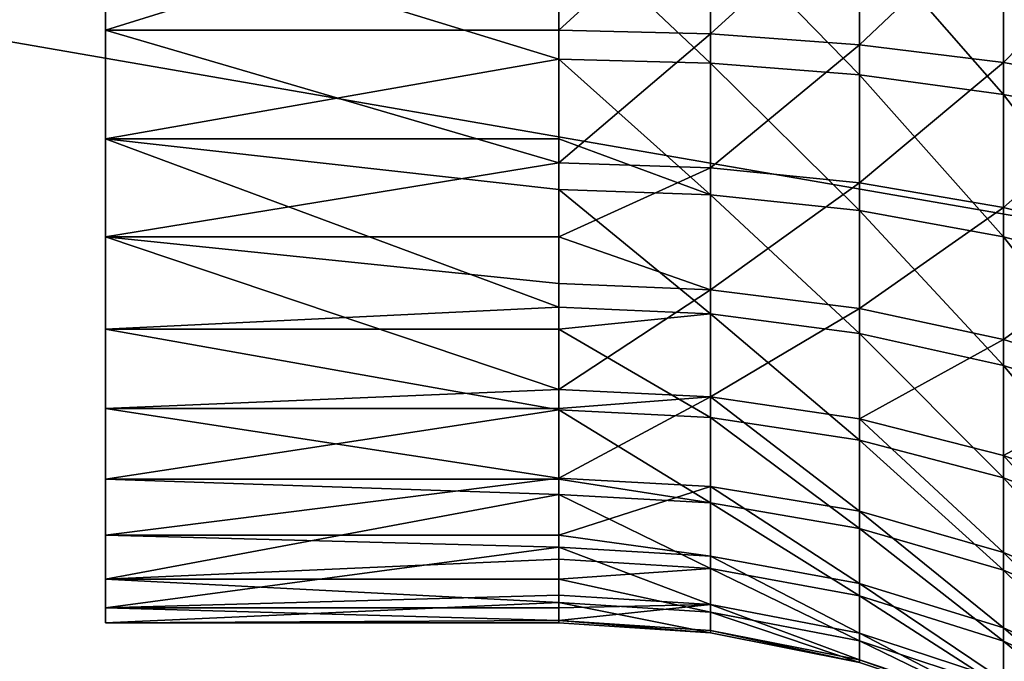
# Model space of a CAD drawing. Extents: x -118 to 117, y 0 to 85.
# Tile 58 of 132: x -44 to -26, y 29 to 41. Entities that reach past the tile are written whole.
import ezdxf

# ---------------------------------------------------------------- set-up
doc = ezdxf.new("R2010")
doc.units = 0
doc.header["$LTSCALE"] = 25.4
doc.layers.get('0').update_dxf_attribs({"color": 13, "linetype": 'CONTINUOUS'})

# ---------------------------------------------------------------- blocks, each defined once
blk = doc.blocks.new('ASSAM-4453_STL')
at = {"color": 18}
mesh = blk.add_polyface(dxfattribs=at)
corners = [(100, 16.979, 92.39), (-100, 64.551, 87.39), (-100, 16.979, 92.39), (-97.853, 84.979, 85.243), (97.853, 84.979, 85.243), (100, 64.551, 87.39)]
mesh.append_faces([[corners[k] for k in face] for face in [(0, 1, 2), (4, 0, 5)]], dxfattribs={"vtx0": -1, "color": 18})
mesh.append_faces([[corners[k] for k in face] for face in [(1, 0, 3), (3, 0, 4)]], dxfattribs={"vtx0": -1, "vtx1": -1, "color": 18})
mesh = blk.add_polyface(dxfattribs=at)
corners = [(-97.853, 84.979, 19.537), (-100, 16.979, 12.39), (-100, 64.551, 17.39), (100, 16.979, 12.39), (97.853, 84.979, 19.537), (100, 64.551, 17.39)]
mesh.append_faces([[corners[k] for k in face] for face in [(0, 1, 2), (3, 4, 5)]], dxfattribs={"vtx0": -1, "color": 18})
mesh.append_faces([[corners[k] for k in face] for face in [(1, 0, 3)]], dxfattribs={"vtx0": -1, "vtx1": -1, "color": 18})
mesh.append_faces([[corners[k] for k in face] for face in [(3, 0, 4)]], dxfattribs={"vtx0": -1, "vtx2": -1, "color": 18})
at = {"color": 7}
mesh = blk.add_polyface(dxfattribs=at)
corners = [(-96.502, 83.479, 83.893), (-100, 15.479, 91.04), (-100, 50.201, 87.39), (100, 15.479, 91.04), (96.502, 83.479, 83.893), (100, 50.201, 87.39)]
mesh.append_faces([[corners[k] for k in face] for face in [(0, 1, 2), (3, 4, 5)]], dxfattribs={"vtx0": -1, "color": 7})
mesh.append_faces([[corners[k] for k in face] for face in [(1, 0, 3)]], dxfattribs={"vtx0": -1, "vtx1": -1, "color": 7})
mesh.append_faces([[corners[k] for k in face] for face in [(3, 0, 4)]], dxfattribs={"vtx0": -1, "vtx2": -1, "color": 7})
mesh = blk.add_polyface(dxfattribs=at)
corners = [(100, 15.479, 13.741), (-100, 50.201, 17.39), (-100, 15.479, 13.741), (-96.502, 83.479, 20.888), (96.502, 83.479, 20.888), (100, 50.201, 17.39)]
mesh.append_faces([[corners[k] for k in face] for face in [(0, 1, 2), (4, 0, 5)]], dxfattribs={"vtx0": -1, "color": 7})
mesh.append_faces([[corners[k] for k in face] for face in [(1, 0, 3), (3, 0, 4)]], dxfattribs={"vtx0": -1, "vtx1": -1, "color": 7})
mesh = blk.add_polyface(dxfattribs=at)
corners = [(-42.173, 30.817, 58.049), (-42.173, 30.299, 49.684), (-42.173, 30.03, 53.899), (-42.173, 31.608, 45.668), (-42.173, 32.612, 61.872), (-42.173, 33.875, 42.104), (-42.173, 35.301, 65.13), (-42.173, 36.957, 39.216), (-42.173, 38.715, 67.616), (-42.173, 40.66, 37.185), (-42.173, 42.641, 69.175), (-42.173, 44.752, 36.139), (-42.173, 46.831, 69.708), (-42.173, 48.976, 36.143), (-42.173, 51.022, 69.183), (-42.173, 53.066, 37.198), (-42.173, 54.95, 67.632), (-42.173, 56.765, 39.236), (-42.173, 58.37, 65.153), (-42.173, 59.841, 42.131), (-42.173, 61.065, 61.901), (-42.173, 62.101, 45.699), (-42.173, 62.868, 58.081), (-42.173, 63.402, 49.717), (-42.173, 63.663, 53.933)]
mesh.append_faces([[corners[k] for k in face] for face in [(0, 1, 2), (23, 22, 24)]], dxfattribs={"vtx0": -1, "color": 7})
mesh.append_faces([[corners[k] for k in face] for face in [(1, 0, 3), (3, 4, 5), (5, 6, 7), (7, 8, 9), (9, 10, 11), (11, 12, 13), (13, 14, 15), (15, 16, 17), (17, 18, 19), (19, 20, 21), (21, 22, 23)]], dxfattribs={"vtx0": -1, "vtx1": -1, "color": 7})
mesh.append_faces([[corners[k] for k in face] for face in [(3, 0, 4), (5, 4, 6), (7, 6, 8), (9, 8, 10), (11, 10, 12), (13, 12, 14), (15, 14, 16), (17, 16, 18), (19, 18, 20), (21, 20, 22)]], dxfattribs={"vtx0": -1, "vtx2": -1, "color": 7})
mesh = blk.add_polyface(dxfattribs=at)
corners = [(-34.048, 43.188, 36.41), (-42.173, 40.66, 37.185), (-42.173, 44.752, 36.139)]
mesh.append_faces([[corners[k] for k in face] for face in [(0, 1, 2)]], dxfattribs={"color": 7})
mesh = blk.add_polyface(dxfattribs=at)
corners = [(-34.048, 40.66, 37.185), (-42.173, 40.66, 37.185), (-34.048, 43.188, 36.41)]
mesh.append_faces([[corners[k] for k in face] for face in [(0, 1, 2)]], dxfattribs={"color": 7})
mesh = blk.add_polyface(dxfattribs=at)
corners = [(-31.329, 43.15, 36.237), (-34.048, 40.66, 37.185), (-34.048, 43.188, 36.41), (-31.329, 40.595, 37.02)]
mesh.append_faces([[corners[k] for k in face] for face in [(0, 1, 2), (1, 0, 3)]], dxfattribs={"vtx0": -1, "color": 7})
mesh = blk.add_polyface(dxfattribs=at)
corners = [(-28.657, 43.035, 35.72), (-31.329, 40.595, 37.02), (-31.329, 43.15, 36.237), (-28.657, 40.401, 36.527)]
mesh.append_faces([[corners[k] for k in face] for face in [(0, 1, 2), (1, 0, 3)]], dxfattribs={"vtx0": -1, "color": 7})
mesh = blk.add_polyface(dxfattribs=at)
corners = [(-26.076, 42.845, 34.868), (-28.657, 40.401, 36.527), (-28.657, 43.035, 35.72), (-26.076, 40.08, 35.716)]
mesh.append_faces([[corners[k] for k in face] for face in [(0, 1, 2), (1, 0, 3)]], dxfattribs={"vtx0": -1, "color": 7})
mesh = blk.add_polyface(dxfattribs=at)
corners = [(-23.631, 42.584, 33.696), (-26.076, 40.08, 35.716), (-26.076, 42.845, 34.868), (-23.631, 39.639, 34.599)]
mesh.append_faces([[corners[k] for k in face] for face in [(0, 1, 2), (1, 0, 3)]], dxfattribs={"vtx0": -1, "color": 7})
mesh = blk.add_polyface(dxfattribs=at)
corners = [(-34.048, 40.14, 68.316), (-42.173, 42.641, 69.175), (-42.173, 38.715, 67.616)]
mesh.append_faces([[corners[k] for k in face] for face in [(0, 1, 2)]], dxfattribs={"color": 7})
mesh = blk.add_polyface(dxfattribs=at)
corners = [(-34.048, 42.641, 69.175), (-42.173, 42.641, 69.175), (-34.048, 40.14, 68.316)]
mesh.append_faces([[corners[k] for k in face] for face in [(0, 1, 2)]], dxfattribs={"color": 7})
mesh = blk.add_polyface(dxfattribs=at)
corners = [(-31.329, 40.069, 68.478), (-34.048, 42.641, 69.175), (-34.048, 40.14, 68.316), (-31.329, 42.596, 69.346)]
mesh.append_faces([[corners[k] for k in face] for face in [(0, 1, 2), (1, 0, 3)]], dxfattribs={"vtx0": -1, "color": 7})
mesh = blk.add_polyface(dxfattribs=at)
corners = [(-28.657, 39.859, 68.964), (-31.329, 42.596, 69.346), (-31.329, 40.069, 68.478), (-28.657, 42.464, 69.859)]
mesh.append_faces([[corners[k] for k in face] for face in [(0, 1, 2), (1, 0, 3)]], dxfattribs={"vtx0": -1, "color": 7})
mesh = blk.add_polyface(dxfattribs=at)
corners = [(-26.076, 39.511, 69.765), (-28.657, 42.464, 69.859), (-28.657, 39.859, 68.964), (-26.076, 42.246, 70.704)]
mesh.append_faces([[corners[k] for k in face] for face in [(0, 1, 2), (1, 0, 3)]], dxfattribs={"vtx0": -1, "color": 7})
mesh = blk.add_polyface(dxfattribs=at)
corners = [(-23.631, 39.033, 70.867), (-26.076, 42.246, 70.704), (-26.076, 39.511, 69.765), (-23.631, 41.946, 71.867)]
mesh.append_faces([[corners[k] for k in face] for face in [(0, 1, 2), (1, 0, 3)]], dxfattribs={"vtx0": -1, "color": 7})
mesh = blk.add_polyface(dxfattribs=at)
corners = [(-34.048, 38.285, 38.346), (-42.173, 36.957, 39.216), (-42.173, 40.66, 37.185)]
mesh.append_faces([[corners[k] for k in face] for face in [(0, 1, 2)]], dxfattribs={"color": 7})
mesh = blk.add_polyface(dxfattribs=at)
corners = [(-34.048, 38.285, 38.346), (-42.173, 40.66, 37.185), (-34.048, 40.66, 37.185)]
mesh.append_faces([[corners[k] for k in face] for face in [(0, 1, 2)]], dxfattribs={"color": 7})
mesh = blk.add_polyface(dxfattribs=at)
corners = [(-31.329, 40.595, 37.02), (-34.048, 38.285, 38.346), (-34.048, 40.66, 37.185), (-31.329, 38.195, 38.193)]
mesh.append_faces([[corners[k] for k in face] for face in [(0, 1, 2), (1, 0, 3)]], dxfattribs={"vtx0": -1, "color": 7})
mesh = blk.add_polyface(dxfattribs=at)
corners = [(-28.657, 40.401, 36.527), (-31.329, 38.195, 38.193), (-31.329, 40.595, 37.02), (-28.657, 37.925, 37.737)]
mesh.append_faces([[corners[k] for k in face] for face in [(0, 1, 2), (1, 0, 3)]], dxfattribs={"vtx0": -1, "color": 7})
mesh = blk.add_polyface(dxfattribs=at)
corners = [(-26.076, 40.08, 35.716), (-28.657, 37.925, 37.737), (-28.657, 40.401, 36.527), (-26.076, 37.482, 36.985)]
mesh.append_faces([[corners[k] for k in face] for face in [(0, 1, 2), (1, 0, 3)]], dxfattribs={"vtx0": -1, "color": 7})
mesh = blk.add_polyface(dxfattribs=at)
corners = [(-34.048, 40.14, 68.316), (-42.173, 38.715, 67.616), (-34.048, 38.715, 67.616)]
mesh.append_faces([[corners[k] for k in face] for face in [(0, 1, 2)]], dxfattribs={"color": 7})
mesh = blk.add_polyface(dxfattribs=at)
corners = [(-31.329, 40.069, 68.478), (-34.048, 40.14, 68.316), (-31.329, 37.709, 67.226)]
mesh.append_faces([[corners[k] for k in face] for face in [(0, 1, 2)]], dxfattribs={"color": 7})
mesh = blk.add_polyface(dxfattribs=at)
corners = [(-31.329, 37.709, 67.226), (-34.048, 40.14, 68.316), (-34.048, 38.715, 67.616)]
mesh.append_faces([[corners[k] for k in face] for face in [(0, 1, 2)]], dxfattribs={"color": 7})
mesh = blk.add_polyface(dxfattribs=at)
corners = [(-28.657, 37.425, 67.673), (-31.329, 40.069, 68.478), (-31.329, 37.709, 67.226), (-28.657, 39.859, 68.964)]
mesh.append_faces([[corners[k] for k in face] for face in [(0, 1, 2), (1, 0, 3)]], dxfattribs={"vtx0": -1, "color": 7})
mesh = blk.add_polyface(dxfattribs=at)
corners = [(-23.631, 39.639, 34.599), (-26.076, 37.482, 36.985), (-26.076, 40.08, 35.716), (-23.631, 36.872, 35.951)]
mesh.append_faces([[corners[k] for k in face] for face in [(0, 1, 2), (1, 0, 3)]], dxfattribs={"vtx0": -1, "color": 7})
mesh = blk.add_polyface(dxfattribs=at)
corners = [(-26.076, 36.957, 68.409), (-28.657, 39.859, 68.964), (-28.657, 37.425, 67.673), (-26.076, 39.511, 69.765)]
mesh.append_faces([[corners[k] for k in face] for face in [(0, 1, 2), (1, 0, 3)]], dxfattribs={"vtx0": -1, "color": 7})
mesh = blk.add_polyface(dxfattribs=at)
corners = [(-23.631, 36.312, 69.422), (-26.076, 39.511, 69.765), (-26.076, 36.957, 68.409), (-23.631, 39.033, 70.867)]
mesh.append_faces([[corners[k] for k in face] for face in [(0, 1, 2), (1, 0, 3)]], dxfattribs={"vtx0": -1, "color": 7})
mesh = blk.add_polyface(dxfattribs=at)
corners = [(-34.048, 37.805, 67.076), (-42.173, 38.715, 67.616), (-34.048, 35.692, 65.486)]
mesh.append_faces([[corners[k] for k in face] for face in [(0, 1, 2)]], dxfattribs={"color": 7})
mesh = blk.add_polyface(dxfattribs=at)
corners = [(-34.048, 35.692, 65.486), (-42.173, 38.715, 67.616), (-42.173, 35.301, 65.13)]
mesh.append_faces([[corners[k] for k in face] for face in [(0, 1, 2)]], dxfattribs={"color": 7})
mesh = blk.add_polyface(dxfattribs=at)
corners = [(-34.048, 38.715, 67.616), (-42.173, 38.715, 67.616), (-34.048, 37.805, 67.076)]
mesh.append_faces([[corners[k] for k in face] for face in [(0, 1, 2)]], dxfattribs={"color": 7})
mesh = blk.add_polyface(dxfattribs=at)
corners = [(-31.329, 37.709, 67.226), (-34.048, 38.715, 67.616), (-34.048, 37.805, 67.076)]
mesh.append_faces([[corners[k] for k in face] for face in [(0, 1, 2)]], dxfattribs={"color": 7})
mesh = blk.add_polyface(dxfattribs=at)
corners = [(-34.048, 36.957, 39.216), (-42.173, 36.957, 39.216), (-34.048, 38.285, 38.346)]
mesh.append_faces([[corners[k] for k in face] for face in [(0, 1, 2)]], dxfattribs={"color": 7})
mesh = blk.add_polyface(dxfattribs=at)
corners = [(-31.329, 38.195, 38.193), (-34.048, 36.957, 39.216), (-34.048, 38.285, 38.346)]
mesh.append_faces([[corners[k] for k in face] for face in [(0, 1, 2)]], dxfattribs={"color": 7})
mesh = blk.add_polyface(dxfattribs=at)
corners = [(-31.329, 36.007, 39.727), (-34.048, 36.957, 39.216), (-31.329, 38.195, 38.193)]
mesh.append_faces([[corners[k] for k in face] for face in [(0, 1, 2)]], dxfattribs={"color": 7})
mesh = blk.add_polyface(dxfattribs=at)
corners = [(-28.657, 37.925, 37.737), (-31.329, 36.007, 39.727), (-31.329, 38.195, 38.193), (-28.657, 35.67, 39.319)]
mesh.append_faces([[corners[k] for k in face] for face in [(0, 1, 2), (1, 0, 3)]], dxfattribs={"vtx0": -1, "color": 7})
mesh = blk.add_polyface(dxfattribs=at)
corners = [(-31.329, 35.574, 65.619), (-34.048, 37.805, 67.076), (-34.048, 35.692, 65.486), (-31.329, 37.709, 67.226)]
mesh.append_faces([[corners[k] for k in face] for face in [(0, 1, 2), (1, 0, 3)]], dxfattribs={"vtx0": -1, "color": 7})
mesh = blk.add_polyface(dxfattribs=at)
corners = [(-26.076, 37.482, 36.985), (-28.657, 35.67, 39.319), (-28.657, 37.925, 37.737), (-26.076, 35.114, 38.646)]
mesh.append_faces([[corners[k] for k in face] for face in [(0, 1, 2), (1, 0, 3)]], dxfattribs={"vtx0": -1, "color": 7})
mesh = blk.add_polyface(dxfattribs=at)
corners = [(-28.657, 35.223, 66.016), (-31.329, 37.709, 67.226), (-31.329, 35.574, 65.619), (-28.657, 37.425, 67.673)]
mesh.append_faces([[corners[k] for k in face] for face in [(0, 1, 2), (1, 0, 3)]], dxfattribs={"vtx0": -1, "color": 7})
mesh = blk.add_polyface(dxfattribs=at)
corners = [(-26.076, 34.646, 66.67), (-28.657, 37.425, 67.673), (-28.657, 35.223, 66.016), (-26.076, 36.957, 68.409)]
mesh.append_faces([[corners[k] for k in face] for face in [(0, 1, 2), (1, 0, 3)]], dxfattribs={"vtx0": -1, "color": 7})
mesh = blk.add_polyface(dxfattribs=at)
corners = [(-23.631, 36.872, 35.951), (-26.076, 35.114, 38.646), (-26.076, 37.482, 36.985), (-23.631, 34.35, 37.72)]
mesh.append_faces([[corners[k] for k in face] for face in [(0, 1, 2), (1, 0, 3)]], dxfattribs={"vtx0": -1, "color": 7})
mesh = blk.add_polyface(dxfattribs=at)
corners = [(-34.048, 36.12, 39.864), (-42.173, 36.957, 39.216), (-34.048, 36.957, 39.216)]
mesh.append_faces([[corners[k] for k in face] for face in [(0, 1, 2)]], dxfattribs={"color": 7})
mesh = blk.add_polyface(dxfattribs=at)
corners = [(-34.048, 34.219, 41.702), (-42.173, 36.957, 39.216), (-34.048, 36.12, 39.864)]
mesh.append_faces([[corners[k] for k in face] for face in [(0, 1, 2)]], dxfattribs={"color": 7})
mesh = blk.add_polyface(dxfattribs=at)
corners = [(-34.048, 34.219, 41.702), (-42.173, 33.875, 42.104), (-42.173, 36.957, 39.216)]
mesh.append_faces([[corners[k] for k in face] for face in [(0, 1, 2)]], dxfattribs={"color": 7})
mesh = blk.add_polyface(dxfattribs=at)
corners = [(-31.329, 36.007, 39.727), (-34.048, 36.12, 39.864), (-34.048, 36.957, 39.216)]
mesh.append_faces([[corners[k] for k in face] for face in [(0, 1, 2)]], dxfattribs={"color": 7})
mesh = blk.add_polyface(dxfattribs=at)
corners = [(-23.631, 33.851, 67.57), (-26.076, 36.957, 68.409), (-26.076, 34.646, 66.67), (-23.631, 36.312, 69.422)]
mesh.append_faces([[corners[k] for k in face] for face in [(0, 1, 2), (1, 0, 3)]], dxfattribs={"vtx0": -1, "color": 7})
mesh = blk.add_polyface(dxfattribs=at)
corners = [(-31.329, 36.007, 39.727), (-34.048, 34.219, 41.702), (-34.048, 36.12, 39.864), (-31.329, 34.086, 41.585)]
mesh.append_faces([[corners[k] for k in face] for face in [(0, 1, 2), (1, 0, 3)]], dxfattribs={"vtx0": -1, "color": 7})
mesh = blk.add_polyface(dxfattribs=at)
corners = [(-28.657, 35.67, 39.319), (-31.329, 34.086, 41.585), (-31.329, 36.007, 39.727), (-28.657, 33.689, 41.234)]
mesh.append_faces([[corners[k] for k in face] for face in [(0, 1, 2), (1, 0, 3)]], dxfattribs={"vtx0": -1, "color": 7})
mesh = blk.add_polyface(dxfattribs=at)
corners = [(-34.048, 35.692, 65.486), (-42.173, 35.301, 65.13), (-34.048, 35.301, 65.13)]
mesh.append_faces([[corners[k] for k in face] for face in [(0, 1, 2)]], dxfattribs={"color": 7})
mesh = blk.add_polyface(dxfattribs=at)
corners = [(-31.329, 35.574, 65.619), (-34.048, 35.692, 65.486), (-34.048, 35.301, 65.13)]
mesh.append_faces([[corners[k] for k in face] for face in [(0, 1, 2)]], dxfattribs={"color": 7})
mesh = blk.add_polyface(dxfattribs=at)
corners = [(-26.076, 35.114, 38.646), (-28.657, 33.689, 41.234), (-28.657, 35.67, 39.319), (-26.076, 33.035, 40.656)]
mesh.append_faces([[corners[k] for k in face] for face in [(0, 1, 2), (1, 0, 3)]], dxfattribs={"vtx0": -1, "color": 7})
mesh = blk.add_polyface(dxfattribs=at)
corners = [(-31.329, 35.574, 65.619), (-34.048, 35.301, 65.13), (-31.329, 33.717, 63.699)]
mesh.append_faces([[corners[k] for k in face] for face in [(0, 1, 2)]], dxfattribs={"color": 7})
mesh = blk.add_polyface(dxfattribs=at)
corners = [(-28.657, 33.308, 64.036), (-31.329, 35.574, 65.619), (-31.329, 33.717, 63.699), (-28.657, 35.223, 66.016)]
mesh.append_faces([[corners[k] for k in face] for face in [(0, 1, 2), (1, 0, 3)]], dxfattribs={"vtx0": -1, "color": 7})
mesh = blk.add_polyface(dxfattribs=at)
corners = [(-42.173, 35.301, 65.13), (-42.173, 32.612, 61.872), (-34.048, 33.854, 63.586)]
mesh.append_faces([[corners[k] for k in face] for face in [(0, 1, 2)]], dxfattribs={"color": 7})
mesh = blk.add_polyface(dxfattribs=at)
corners = [(-42.173, 35.301, 65.13), (-34.048, 33.854, 63.586), (-34.048, 35.301, 65.13)]
mesh.append_faces([[corners[k] for k in face] for face in [(0, 1, 2)]], dxfattribs={"color": 7})
mesh = blk.add_polyface(dxfattribs=at)
corners = [(-34.048, 35.301, 65.13), (-34.048, 33.854, 63.586), (-31.329, 33.717, 63.699)]
mesh.append_faces([[corners[k] for k in face] for face in [(0, 1, 2)]], dxfattribs={"color": 7})
mesh = blk.add_polyface(dxfattribs=at)
corners = [(-26.076, 32.635, 64.591), (-28.657, 35.223, 66.016), (-28.657, 33.308, 64.036), (-26.076, 34.646, 66.67)]
mesh.append_faces([[corners[k] for k in face] for face in [(0, 1, 2), (1, 0, 3)]], dxfattribs={"vtx0": -1, "color": 7})
mesh = blk.add_polyface(dxfattribs=at)
corners = [(-23.631, 34.35, 37.72), (-26.076, 33.035, 40.656), (-26.076, 35.114, 38.646), (-23.631, 32.135, 39.861)]
mesh.append_faces([[corners[k] for k in face] for face in [(0, 1, 2), (1, 0, 3)]], dxfattribs={"vtx0": -1, "color": 7})
mesh = blk.add_polyface(dxfattribs=at)
corners = [(-23.631, 31.709, 65.356), (-26.076, 34.646, 66.67), (-26.076, 32.635, 64.591), (-23.631, 33.851, 67.57)]
mesh.append_faces([[corners[k] for k in face] for face in [(0, 1, 2), (1, 0, 3)]], dxfattribs={"vtx0": -1, "color": 7})
mesh = blk.add_polyface(dxfattribs=at)
corners = [(-42.173, 33.875, 42.104), (-34.048, 34.219, 41.702), (-34.048, 33.875, 42.104)]
mesh.append_faces([[corners[k] for k in face] for face in [(0, 1, 2)]], dxfattribs={"color": 7})
mesh = blk.add_polyface(dxfattribs=at)
corners = [(-34.048, 33.875, 42.104), (-34.048, 34.219, 41.702), (-31.329, 34.086, 41.585)]
mesh.append_faces([[corners[k] for k in face] for face in [(0, 1, 2)]], dxfattribs={"color": 7})
mesh = blk.add_polyface(dxfattribs=at)
corners = [(-34.048, 32.63, 43.815), (-31.329, 34.086, 41.585), (-31.329, 32.48, 43.72)]
mesh.append_faces([[corners[k] for k in face] for face in [(0, 1, 2)]], dxfattribs={"color": 7})
mesh = blk.add_polyface(dxfattribs=at)
corners = [(-34.048, 32.63, 43.815), (-34.048, 33.875, 42.104), (-31.329, 34.086, 41.585)]
mesh.append_faces([[corners[k] for k in face] for face in [(0, 1, 2)]], dxfattribs={"color": 7})
mesh = blk.add_polyface(dxfattribs=at)
corners = [(-28.657, 32.033, 43.436), (-31.329, 34.086, 41.585), (-28.657, 33.689, 41.234), (-31.329, 32.48, 43.72)]
mesh.append_faces([[corners[k] for k in face] for face in [(0, 1, 2), (1, 0, 3)]], dxfattribs={"vtx0": -1, "color": 7})
mesh = blk.add_polyface(dxfattribs=at)
corners = [(-34.048, 32.63, 43.815), (-42.173, 33.875, 42.104), (-34.048, 33.875, 42.104)]
mesh.append_faces([[corners[k] for k in face] for face in [(0, 1, 2)]], dxfattribs={"color": 7})
mesh = blk.add_polyface(dxfattribs=at)
corners = [(-42.173, 31.608, 45.668), (-42.173, 33.875, 42.104), (-34.048, 32.63, 43.815)]
mesh.append_faces([[corners[k] for k in face] for face in [(0, 1, 2)]], dxfattribs={"color": 7})
mesh = blk.add_polyface(dxfattribs=at)
corners = [(-34.048, 33.854, 63.586), (-42.173, 32.612, 61.872), (-34.048, 32.612, 61.872)]
mesh.append_faces([[corners[k] for k in face] for face in [(0, 1, 2)]], dxfattribs={"color": 7})
mesh = blk.add_polyface(dxfattribs=at)
corners = [(-31.329, 33.717, 63.699), (-34.048, 33.854, 63.586), (-31.329, 32.182, 61.511)]
mesh.append_faces([[corners[k] for k in face] for face in [(0, 1, 2)]], dxfattribs={"color": 7})
mesh = blk.add_polyface(dxfattribs=at)
corners = [(-34.048, 33.854, 63.586), (-34.048, 32.612, 61.872), (-31.329, 32.182, 61.511)]
mesh.append_faces([[corners[k] for k in face] for face in [(0, 1, 2)]], dxfattribs={"color": 7})
mesh = blk.add_polyface(dxfattribs=at)
corners = [(-28.657, 31.726, 61.78), (-31.329, 33.717, 63.699), (-31.329, 32.182, 61.511), (-28.657, 33.308, 64.036)]
mesh.append_faces([[corners[k] for k in face] for face in [(0, 1, 2), (1, 0, 3)]], dxfattribs={"vtx0": -1, "color": 7})
mesh = blk.add_polyface(dxfattribs=at)
corners = [(-26.076, 31.297, 42.967), (-28.657, 33.689, 41.234), (-26.076, 33.035, 40.656), (-28.657, 32.033, 43.436)]
mesh.append_faces([[corners[k] for k in face] for face in [(0, 1, 2), (1, 0, 3)]], dxfattribs={"vtx0": -1, "color": 7})
mesh = blk.add_polyface(dxfattribs=at)
corners = [(-26.076, 30.975, 62.224), (-28.657, 33.308, 64.036), (-28.657, 31.726, 61.78), (-26.076, 32.635, 64.591)]
mesh.append_faces([[corners[k] for k in face] for face in [(0, 1, 2), (1, 0, 3)]], dxfattribs={"vtx0": -1, "color": 7})
mesh = blk.add_polyface(dxfattribs=at)
corners = [(-23.631, 30.283, 42.323), (-26.076, 33.035, 40.656), (-23.631, 32.135, 39.861), (-26.076, 31.297, 42.967)]
mesh.append_faces([[corners[k] for k in face] for face in [(0, 1, 2), (1, 0, 3)]], dxfattribs={"vtx0": -1, "color": 7})
mesh = blk.add_polyface(dxfattribs=at)
corners = [(-42.173, 31.608, 45.668), (-34.048, 32.63, 43.815), (-34.048, 31.608, 45.668)]
mesh.append_faces([[corners[k] for k in face] for face in [(0, 1, 2)]], dxfattribs={"color": 7})
mesh = blk.add_polyface(dxfattribs=at)
corners = [(-42.173, 32.612, 61.872), (-42.173, 30.817, 58.049), (-34.048, 32.335, 61.421)]
mesh.append_faces([[corners[k] for k in face] for face in [(0, 1, 2)]], dxfattribs={"color": 7})
mesh = blk.add_polyface(dxfattribs=at)
corners = [(-42.173, 32.612, 61.872), (-34.048, 32.335, 61.421), (-34.048, 32.612, 61.872)]
mesh.append_faces([[corners[k] for k in face] for face in [(0, 1, 2)]], dxfattribs={"color": 7})
mesh = blk.add_polyface(dxfattribs=at)
corners = [(-34.048, 31.608, 45.668), (-34.048, 32.63, 43.815), (-31.329, 32.48, 43.72)]
mesh.append_faces([[corners[k] for k in face] for face in [(0, 1, 2)]], dxfattribs={"color": 7})
mesh = blk.add_polyface(dxfattribs=at)
corners = [(-34.048, 32.612, 61.872), (-34.048, 32.335, 61.421), (-31.329, 32.182, 61.511)]
mesh.append_faces([[corners[k] for k in face] for face in [(0, 1, 2)]], dxfattribs={"color": 7})
mesh = blk.add_polyface(dxfattribs=at)
corners = [(-31.329, 31.227, 46.08), (-34.048, 31.608, 45.668), (-31.329, 32.48, 43.72)]
mesh.append_faces([[corners[k] for k in face] for face in [(0, 1, 2)]], dxfattribs={"color": 7})
mesh = blk.add_polyface(dxfattribs=at)
corners = [(-28.657, 30.741, 45.869), (-31.329, 32.48, 43.72), (-28.657, 32.033, 43.436), (-31.329, 31.227, 46.08)]
mesh.append_faces([[corners[k] for k in face] for face in [(0, 1, 2), (1, 0, 3)]], dxfattribs={"vtx0": -1, "color": 7})
mesh = blk.add_polyface(dxfattribs=at)
corners = [(-23.631, 29.94, 62.834), (-26.076, 32.635, 64.591), (-26.076, 30.975, 62.224), (-23.631, 31.709, 65.356)]
mesh.append_faces([[corners[k] for k in face] for face in [(0, 1, 2), (1, 0, 3)]], dxfattribs={"vtx0": -1, "color": 7})
mesh = blk.add_polyface(dxfattribs=at)
corners = [(-34.048, 32.335, 61.421), (-42.173, 30.817, 58.049), (-34.048, 31.175, 59.045)]
mesh.append_faces([[corners[k] for k in face] for face in [(0, 1, 2)]], dxfattribs={"color": 7})
mesh = blk.add_polyface(dxfattribs=at)
corners = [(-31.329, 31.009, 59.11), (-34.048, 32.335, 61.421), (-34.048, 31.175, 59.045), (-31.329, 32.182, 61.511)]
mesh.append_faces([[corners[k] for k in face] for face in [(0, 1, 2), (1, 0, 3)]], dxfattribs={"vtx0": -1, "color": 7})
mesh = blk.add_polyface(dxfattribs=at)
corners = [(-28.657, 30.517, 59.305), (-31.329, 32.182, 61.511), (-31.329, 31.009, 59.11), (-28.657, 31.726, 61.78)]
mesh.append_faces([[corners[k] for k in face] for face in [(0, 1, 2), (1, 0, 3)]], dxfattribs={"vtx0": -1, "color": 7})
mesh = blk.add_polyface(dxfattribs=at)
corners = [(-26.076, 29.941, 45.522), (-28.657, 32.033, 43.436), (-26.076, 31.297, 42.967), (-28.657, 30.741, 45.869)]
mesh.append_faces([[corners[k] for k in face] for face in [(0, 1, 2), (1, 0, 3)]], dxfattribs={"vtx0": -1, "color": 7})
mesh = blk.add_polyface(dxfattribs=at)
corners = [(-42.173, 30.299, 49.684), (-42.173, 31.608, 45.668), (-34.048, 31.39, 46.151)]
mesh.append_faces([[corners[k] for k in face] for face in [(0, 1, 2)]], dxfattribs={"color": 7})
mesh = blk.add_polyface(dxfattribs=at)
corners = [(-34.048, 31.39, 46.151), (-42.173, 31.608, 45.668), (-34.048, 31.608, 45.668)]
mesh.append_faces([[corners[k] for k in face] for face in [(0, 1, 2)]], dxfattribs={"color": 7})
mesh = blk.add_polyface(dxfattribs=at)
corners = [(-34.048, 31.39, 46.151), (-34.048, 31.608, 45.668), (-31.329, 31.227, 46.08)]
mesh.append_faces([[corners[k] for k in face] for face in [(0, 1, 2)]], dxfattribs={"color": 7})
mesh = blk.add_polyface(dxfattribs=at)
corners = [(-26.076, 29.705, 59.625), (-28.657, 31.726, 61.78), (-28.657, 30.517, 59.305), (-26.076, 30.975, 62.224)]
mesh.append_faces([[corners[k] for k in face] for face in [(0, 1, 2), (1, 0, 3)]], dxfattribs={"vtx0": -1, "color": 7})
mesh = blk.add_polyface(dxfattribs=at)
corners = [(-42.173, 30.299, 49.684), (-34.048, 31.39, 46.151), (-34.048, 30.531, 48.651)]
mesh.append_faces([[corners[k] for k in face] for face in [(0, 1, 2)]], dxfattribs={"color": 7})
mesh = blk.add_polyface(dxfattribs=at)
corners = [(-31.329, 30.359, 48.607), (-34.048, 31.39, 46.151), (-31.329, 31.227, 46.08), (-34.048, 30.531, 48.651)]
mesh.append_faces([[corners[k] for k in face] for face in [(0, 1, 2), (1, 0, 3)]], dxfattribs={"vtx0": -1, "color": 7})
mesh = blk.add_polyface(dxfattribs=at)
corners = [(-23.631, 28.839, 45.044), (-26.076, 31.297, 42.967), (-23.631, 30.283, 42.323), (-26.076, 29.941, 45.522)]
mesh.append_faces([[corners[k] for k in face] for face in [(0, 1, 2), (1, 0, 3)]], dxfattribs={"vtx0": -1, "color": 7})
mesh = blk.add_polyface(dxfattribs=at)
corners = [(-34.048, 31.175, 59.045), (-42.173, 30.817, 58.049), (-34.048, 30.817, 58.049)]
mesh.append_faces([[corners[k] for k in face] for face in [(0, 1, 2)]], dxfattribs={"color": 7})
mesh = blk.add_polyface(dxfattribs=at)
corners = [(-31.329, 31.009, 59.11), (-34.048, 31.175, 59.045), (-34.048, 30.817, 58.049)]
mesh.append_faces([[corners[k] for k in face] for face in [(0, 1, 2)]], dxfattribs={"color": 7})
mesh = blk.add_polyface(dxfattribs=at)
corners = [(-28.657, 29.846, 48.475), (-31.329, 31.227, 46.08), (-28.657, 30.741, 45.869), (-31.329, 30.359, 48.607)]
mesh.append_faces([[corners[k] for k in face] for face in [(0, 1, 2), (1, 0, 3)]], dxfattribs={"vtx0": -1, "color": 7})
mesh = blk.add_polyface(dxfattribs=at)
corners = [(-31.329, 31.009, 59.11), (-34.048, 30.817, 58.049), (-31.329, 30.226, 56.556)]
mesh.append_faces([[corners[k] for k in face] for face in [(0, 1, 2)]], dxfattribs={"color": 7})
mesh = blk.add_polyface(dxfattribs=at)
corners = [(-28.657, 29.709, 56.671), (-31.329, 31.009, 59.11), (-31.329, 30.226, 56.556), (-28.657, 30.517, 59.305)]
mesh.append_faces([[corners[k] for k in face] for face in [(0, 1, 2), (1, 0, 3)]], dxfattribs={"vtx0": -1, "color": 7})
mesh = blk.add_polyface(dxfattribs=at)
corners = [(-23.631, 28.588, 60.066), (-26.076, 30.975, 62.224), (-26.076, 29.705, 59.625), (-23.631, 29.94, 62.834)]
mesh.append_faces([[corners[k] for k in face] for face in [(0, 1, 2), (1, 0, 3)]], dxfattribs={"vtx0": -1, "color": 7})
mesh = blk.add_polyface(dxfattribs=at)
corners = [(-42.173, 30.817, 58.049), (-34.048, 30.4, 56.517), (-34.048, 30.817, 58.049)]
mesh.append_faces([[corners[k] for k in face] for face in [(0, 1, 2)]], dxfattribs={"color": 7})
mesh = blk.add_polyface(dxfattribs=at)
corners = [(-42.173, 30.817, 58.049), (-42.173, 30.03, 53.899), (-34.048, 30.4, 56.517)]
mesh.append_faces([[corners[k] for k in face] for face in [(0, 1, 2)]], dxfattribs={"color": 7})
mesh = blk.add_polyface(dxfattribs=at)
corners = [(-34.048, 30.817, 58.049), (-34.048, 30.4, 56.517), (-31.329, 30.226, 56.556)]
mesh.append_faces([[corners[k] for k in face] for face in [(0, 1, 2)]], dxfattribs={"color": 7})
mesh = blk.add_polyface(dxfattribs=at)
corners = [(-26.076, 29.001, 48.257), (-28.657, 30.741, 45.869), (-26.076, 29.941, 45.522), (-28.657, 29.846, 48.475)]
mesh.append_faces([[corners[k] for k in face] for face in [(0, 1, 2), (1, 0, 3)]], dxfattribs={"vtx0": -1, "color": 7})
mesh = blk.add_polyface(dxfattribs=at)
corners = [(-42.173, 30.299, 49.684), (-34.048, 30.531, 48.651), (-34.048, 30.299, 49.684)]
mesh.append_faces([[corners[k] for k in face] for face in [(0, 1, 2)]], dxfattribs={"color": 7})
mesh = blk.add_polyface(dxfattribs=at)
corners = [(-34.048, 30.299, 49.684), (-34.048, 30.531, 48.651), (-31.329, 30.359, 48.607)]
mesh.append_faces([[corners[k] for k in face] for face in [(0, 1, 2)]], dxfattribs={"color": 7})
mesh = blk.add_polyface(dxfattribs=at)
corners = [(-34.048, 30.4, 56.517), (-42.173, 30.03, 53.899), (-34.048, 30.03, 53.899)]
mesh.append_faces([[corners[k] for k in face] for face in [(0, 1, 2)]], dxfattribs={"color": 7})
mesh = blk.add_polyface(dxfattribs=at)
corners = [(-31.329, 29.853, 53.91), (-34.048, 30.4, 56.517), (-34.048, 30.03, 53.899), (-31.329, 30.226, 56.556)]
mesh.append_faces([[corners[k] for k in face] for face in [(0, 1, 2), (1, 0, 3)]], dxfattribs={"vtx0": -1, "color": 7})
mesh = blk.add_polyface(dxfattribs=at)
corners = [(-34.048, 30.074, 51.256), (-31.329, 30.359, 48.607), (-31.329, 29.897, 51.239)]
mesh.append_faces([[corners[k] for k in face] for face in [(0, 1, 2)]], dxfattribs={"color": 7})
mesh = blk.add_polyface(dxfattribs=at)
corners = [(-34.048, 30.074, 51.256), (-34.048, 30.299, 49.684), (-31.329, 30.359, 48.607)]
mesh.append_faces([[corners[k] for k in face] for face in [(0, 1, 2)]], dxfattribs={"color": 7})
mesh = blk.add_polyface(dxfattribs=at)
corners = [(-28.657, 29.37, 51.188), (-31.329, 30.359, 48.607), (-28.657, 29.846, 48.475), (-31.329, 29.897, 51.239)]
mesh.append_faces([[corners[k] for k in face] for face in [(0, 1, 2), (1, 0, 3)]], dxfattribs={"vtx0": -1, "color": 7})
mesh = blk.add_polyface(dxfattribs=at)
corners = [(-26.076, 28.857, 56.86), (-28.657, 30.517, 59.305), (-28.657, 29.709, 56.671), (-26.076, 29.705, 59.625)]
mesh.append_faces([[corners[k] for k in face] for face in [(0, 1, 2), (1, 0, 3)]], dxfattribs={"vtx0": -1, "color": 7})
mesh = blk.add_polyface(dxfattribs=at)
corners = [(-34.048, 30.074, 51.256), (-42.173, 30.299, 49.684), (-34.048, 30.299, 49.684)]
mesh.append_faces([[corners[k] for k in face] for face in [(0, 1, 2)]], dxfattribs={"color": 7})
mesh = blk.add_polyface(dxfattribs=at)
corners = [(-42.173, 30.03, 53.899), (-42.173, 30.299, 49.684), (-34.048, 30.074, 51.256)]
mesh.append_faces([[corners[k] for k in face] for face in [(0, 1, 2)]], dxfattribs={"color": 7})
mesh = blk.add_polyface(dxfattribs=at)
corners = [(-28.657, 29.324, 53.943), (-31.329, 30.226, 56.556), (-31.329, 29.853, 53.91), (-28.657, 29.709, 56.671)]
mesh.append_faces([[corners[k] for k in face] for face in [(0, 1, 2), (1, 0, 3)]], dxfattribs={"vtx0": -1, "color": 7})
mesh = blk.add_polyface(dxfattribs=at)
corners = [(-42.173, 30.03, 53.899), (-34.048, 30.074, 51.256), (-34.048, 30.03, 53.899)]
mesh.append_faces([[corners[k] for k in face] for face in [(0, 1, 2)]], dxfattribs={"color": 7})
mesh = blk.add_polyface(dxfattribs=at)
corners = [(-31.329, 29.853, 53.91), (-34.048, 30.074, 51.256), (-31.329, 29.897, 51.239), (-34.048, 30.03, 53.899)]
mesh.append_faces([[corners[k] for k in face] for face in [(0, 1, 2), (1, 0, 3)]], dxfattribs={"vtx0": -1, "color": 7})
mesh = blk.add_polyface(dxfattribs=at)
corners = [(-28.657, 29.324, 53.943), (-31.329, 29.897, 51.239), (-28.657, 29.37, 51.188), (-31.329, 29.853, 53.91)]
mesh.append_faces([[corners[k] for k in face] for face in [(0, 1, 2), (1, 0, 3)]], dxfattribs={"vtx0": -1, "color": 7})
mesh = blk.add_polyface(dxfattribs=at)
corners = [(-26.076, 28.501, 51.105), (-28.657, 29.846, 48.475), (-26.076, 29.001, 48.257), (-28.657, 29.37, 51.188)]
mesh.append_faces([[corners[k] for k in face] for face in [(0, 1, 2), (1, 0, 3)]], dxfattribs={"vtx0": -1, "color": 7})
mesh = blk.add_polyface(dxfattribs=at)
corners = [(-23.631, 27.838, 47.957), (-26.076, 29.941, 45.522), (-23.631, 28.839, 45.044), (-26.076, 29.001, 48.257)]
mesh.append_faces([[corners[k] for k in face] for face in [(0, 1, 2), (1, 0, 3)]], dxfattribs={"vtx0": -1, "color": 7})
mesh = blk.add_polyface(dxfattribs=at)
corners = [(-26.076, 28.453, 53.997), (-28.657, 29.709, 56.671), (-28.657, 29.324, 53.943), (-26.076, 28.857, 56.86)]
mesh.append_faces([[corners[k] for k in face] for face in [(0, 1, 2), (1, 0, 3)]], dxfattribs={"vtx0": -1, "color": 7})
mesh = blk.add_polyface(dxfattribs=at)
corners = [(-23.631, 27.685, 57.121), (-26.076, 29.705, 59.625), (-26.076, 28.857, 56.86), (-23.631, 28.588, 60.066)]
mesh.append_faces([[corners[k] for k in face] for face in [(0, 1, 2), (1, 0, 3)]], dxfattribs={"vtx0": -1, "color": 7})
mesh = blk.add_polyface(dxfattribs=at)
corners = [(-26.076, 28.453, 53.997), (-28.657, 29.37, 51.188), (-26.076, 28.501, 51.105), (-28.657, 29.324, 53.943)]
mesh.append_faces([[corners[k] for k in face] for face in [(0, 1, 2), (1, 0, 3)]], dxfattribs={"vtx0": -1, "color": 7})

msp = doc.modelspace()

# ---------------------------------------------------------------- block references
at = {"color": 0}
msp.add_blockref('ASSAM-4453_STL', (0, 0), dxfattribs=at)

doc.saveas('drawing.dxf')
